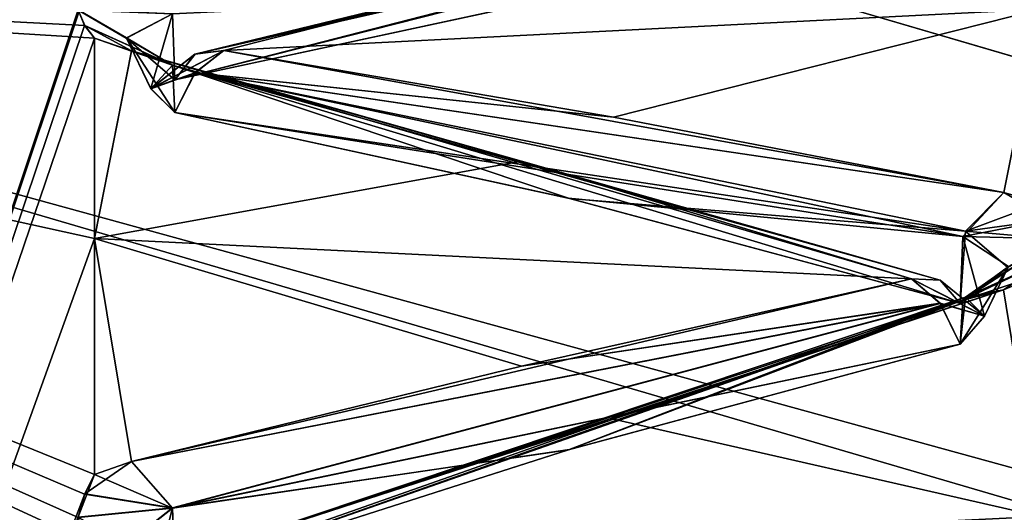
# Model space of a CAD drawing. Header units: inches. Extents: x -9.7 to 9.7, y -2.4 to 4.3.
# Tile 84 of 256: x -9.3578 to -9.2558, y 0.4503 to 0.5013. Entities that reach past the tile are written whole.
import ezdxf

# ---------------------------------------------------------------- set-up
doc = ezdxf.new("R2010")
doc.units = ezdxf.units.IN
doc.header["$LTSCALE"] = 101.851852
doc.header["$MEASUREMENT"] = 0
for name, color, linetype in [('8247', 7, 'CONTINUOUS'), ('8248', 7, 'CONTINUOUS'), ('8249', 7, 'CONTINUOUS'), ('8250', 7, 'CONTINUOUS'), ('8251', 7, 'CONTINUOUS'), ('8252', 7, 'CONTINUOUS'), ('8253', 7, 'CONTINUOUS'), ('8254', 7, 'CONTINUOUS'), ('8255', 7, 'CONTINUOUS'), ('8256', 7, 'CONTINUOUS'), ('8257', 7, 'CONTINUOUS'), ('8258', 7, 'CONTINUOUS'), ('8259', 7, 'CONTINUOUS'), ('8351', 7, 'CONTINUOUS'), ('8362', 7, 'CONTINUOUS'), ('8365', 7, 'CONTINUOUS'), ('8369', 7, 'CONTINUOUS'), ('9024', 7, 'CONTINUOUS'), ('9025', 7, 'CONTINUOUS'), ('9026', 7, 'CONTINUOUS'), ('9027', 7, 'CONTINUOUS'), ('9028', 7, 'CONTINUOUS'), ('9029', 7, 'CONTINUOUS'), ('9030', 7, 'CONTINUOUS'), ('9031', 7, 'CONTINUOUS'), ('9032', 7, 'CONTINUOUS'), ('9033', 7, 'CONTINUOUS'), ('9034', 7, 'CONTINUOUS'), ('9035', 7, 'CONTINUOUS'), ('9036', 7, 'CONTINUOUS'), ('9052', 7, 'CONTINUOUS'), ('9053', 7, 'CONTINUOUS'), ('9054', 7, 'CONTINUOUS'), ('9427', 7, 'CONTINUOUS'), ('9438', 7, 'CONTINUOUS'), ('9439', 7, 'CONTINUOUS')]:
    doc.layers.add(name, color=color, linetype=linetype)

msp = doc.modelspace()

# ---------------------------------------------------------------- linework, layer by layer
at = {"layer": '8247', "linetype": 'Continuous'}
msp.add_3dface([(-9.30079, 0.50391, 1.71831), (-9.34169, 0.49508, 1.68523), (-9.34195, 0.5019, 1.6872), (-9.30079, 0.50391, 1.71831)], dxfattribs=at)
at = {"layer": '8248', "linetype": 'Continuous'}
for points in [[(-9.25583, 0.51763, 1.74083), (-9.29624, 0.50829, 1.70909), (-9.33961, 0.49774, 1.68163), (-9.25583, 0.51763, 1.74083)], [(-9.26005, 0.51578, 1.74675), (-9.25583, 0.51763, 1.74083), (-9.33961, 0.49774, 1.68163), (-9.26005, 0.51578, 1.74675)], [(-9.30079, 0.50391, 1.71831), (-9.26005, 0.51578, 1.74675), (-9.34169, 0.49508, 1.68523), (-9.30079, 0.50391, 1.71831)], [(-9.34169, 0.49508, 1.68523), (-9.26005, 0.51578, 1.74675), (-9.33961, 0.49774, 1.68163), (-9.34169, 0.49508, 1.68523)], [(-9.29624, 0.50829, 1.70909), (-9.33663, 0.49812, 1.67762), (-9.33961, 0.49774, 1.68163), (-9.29624, 0.50829, 1.70909)]]:
    msp.add_3dface(points, dxfattribs=at)
at = {"layer": '8249', "linetype": 'Continuous'}
for points in [[(-9.34669, 0.4994, 1.67723), (-9.35171, 0.5023, 1.67643), (-9.34195, 0.5019, 1.6872), (-9.34669, 0.4994, 1.67723)], [(-9.34169, 0.49508, 1.68523), (-9.34669, 0.4994, 1.67723), (-9.34195, 0.5019, 1.6872), (-9.34169, 0.49508, 1.68523)], [(-9.34169, 0.49508, 1.68523), (-9.34419, 0.49416, 1.67865), (-9.34669, 0.4994, 1.67723), (-9.34169, 0.49508, 1.68523)]]:
    msp.add_3dface(points, dxfattribs=at)
at = {"layer": '8250', "linetype": 'Continuous'}
for points in [[(-9.33961, 0.49774, 1.68163), (-9.33663, 0.49812, 1.67762), (-9.34419, 0.49416, 1.67865), (-9.33961, 0.49774, 1.68163)], [(-9.33663, 0.49812, 1.67762), (-9.33959, 0.49581, 1.67437), (-9.34419, 0.49416, 1.67865), (-9.33663, 0.49812, 1.67762)], [(-9.34169, 0.49508, 1.68523), (-9.33961, 0.49774, 1.68163), (-9.34419, 0.49416, 1.67865), (-9.34169, 0.49508, 1.68523)], [(-9.34419, 0.49416, 1.67865), (-9.33959, 0.49581, 1.67437), (-9.34169, 0.49168, 1.67256), (-9.34419, 0.49416, 1.67865)]]:
    msp.add_3dface(points, dxfattribs=at)
at = {"layer": '8251', "linetype": 'Continuous'}
for points in [[(-9.35171, 0.5023, 1.67643), (-9.34669, 0.4994, 1.67723), (-9.34195, 0.49661, 1.66744), (-9.35171, 0.5023, 1.67643)], [(-9.35103, 0.5007, 1.67038), (-9.35171, 0.5023, 1.67643), (-9.34195, 0.49661, 1.66744), (-9.35103, 0.5007, 1.67038)], [(-9.35, 0.49938, 1.66537), (-9.35103, 0.5007, 1.67038), (-9.34619, 0.49807, 1.66144), (-9.35, 0.49938, 1.66537)], [(-9.34619, 0.49807, 1.66144), (-9.35103, 0.5007, 1.67038), (-9.34195, 0.49661, 1.66744), (-9.34619, 0.49807, 1.66144)], [(-9.34669, 0.4994, 1.67723), (-9.34419, 0.49416, 1.67865), (-9.34195, 0.49661, 1.66744), (-9.34669, 0.4994, 1.67723)], [(-9.34419, 0.49416, 1.67865), (-9.34169, 0.49168, 1.67256), (-9.34195, 0.49661, 1.66744), (-9.34419, 0.49416, 1.67865)]]:
    msp.add_3dface(points, dxfattribs=at)
at = {"layer": '8252', "linetype": 'Continuous'}
for points in [[(-9.33663, 0.49812, 1.67762), (-9.29624, 0.4912, 1.64529), (-9.33959, 0.49581, 1.67437), (-9.33663, 0.49812, 1.67762)], [(-9.26005, 0.47887, 1.60894), (-9.34169, 0.49168, 1.67256), (-9.33959, 0.49581, 1.67437), (-9.26005, 0.47887, 1.60894)], [(-9.25581, 0.48341, 1.61311), (-9.26005, 0.47887, 1.60894), (-9.33959, 0.49581, 1.67437), (-9.25581, 0.48341, 1.61311)], [(-9.29624, 0.4912, 1.64529), (-9.25581, 0.48341, 1.61311), (-9.33959, 0.49581, 1.67437), (-9.29624, 0.4912, 1.64529)], [(-9.34169, 0.49168, 1.67256), (-9.26005, 0.47887, 1.60894), (-9.30091, 0.48282, 1.6396), (-9.34169, 0.49168, 1.67256)], [(-9.26005, 0.47887, 1.60894), (-9.26031, 0.47192, 1.60742), (-9.30091, 0.48282, 1.6396), (-9.26005, 0.47887, 1.60894)]]:
    msp.add_3dface(points, dxfattribs=at)
at = {"layer": '8253', "linetype": 'Continuous'}
for points in [[(-9.26241, 0.47435, 1.60362), (-9.34619, 0.49807, 1.66144), (-9.34195, 0.49661, 1.66744), (-9.26241, 0.47435, 1.60362)], [(-9.34619, 0.49807, 1.66144), (-9.26241, 0.47435, 1.60362), (-9.30576, 0.48667, 1.63036), (-9.34619, 0.49807, 1.66144)], [(-9.26031, 0.47192, 1.60742), (-9.26241, 0.47435, 1.60362), (-9.34195, 0.49661, 1.66744), (-9.26031, 0.47192, 1.60742)], [(-9.26031, 0.47192, 1.60742), (-9.34195, 0.49661, 1.66744), (-9.30091, 0.48282, 1.6396), (-9.26031, 0.47192, 1.60742)], [(-9.34195, 0.49661, 1.66744), (-9.34169, 0.49168, 1.67256), (-9.30091, 0.48282, 1.6396), (-9.34195, 0.49661, 1.66744)], [(-9.26241, 0.47435, 1.60362), (-9.26537, 0.47446, 1.59963), (-9.30576, 0.48667, 1.63036), (-9.26241, 0.47435, 1.60362)]]:
    msp.add_3dface(points, dxfattribs=at)
at = {"layer": '8254', "linetype": 'Continuous'}
for points in [[(-9.25581, 0.48341, 1.61311), (-9.25097, 0.48063, 1.60421), (-9.26005, 0.47887, 1.60894), (-9.25581, 0.48341, 1.61311)], [(-9.252, 0.48231, 1.60912), (-9.25097, 0.48063, 1.60421), (-9.25581, 0.48341, 1.61311), (-9.252, 0.48231, 1.60912)], [(-9.25097, 0.48063, 1.60421), (-9.25029, 0.4786, 1.5983), (-9.26005, 0.47887, 1.60894), (-9.25097, 0.48063, 1.60421)], [(-9.25781, 0.4706, 1.60098), (-9.26031, 0.47192, 1.60742), (-9.26005, 0.47887, 1.60894), (-9.25781, 0.4706, 1.60098)], [(-9.25029, 0.4786, 1.5983), (-9.25531, 0.47575, 1.59924), (-9.26005, 0.47887, 1.60894), (-9.25029, 0.4786, 1.5983)], [(-9.25531, 0.47575, 1.59924), (-9.25781, 0.4706, 1.60098), (-9.26005, 0.47887, 1.60894), (-9.25531, 0.47575, 1.59924)]]:
    msp.add_3dface(points, dxfattribs=at)
at = {"layer": '8255', "linetype": 'Continuous'}
for points in [[(-9.25781, 0.4706, 1.60098), (-9.26537, 0.47446, 1.59963), (-9.26241, 0.47435, 1.60362), (-9.25781, 0.4706, 1.60098)], [(-9.25781, 0.4706, 1.60098), (-9.26239, 0.47192, 1.59651), (-9.26537, 0.47446, 1.59963), (-9.25781, 0.4706, 1.60098)], [(-9.26031, 0.47192, 1.60742), (-9.25781, 0.4706, 1.60098), (-9.26241, 0.47435, 1.60362), (-9.26031, 0.47192, 1.60742)], [(-9.25781, 0.4706, 1.60098), (-9.26031, 0.4677, 1.59499), (-9.26239, 0.47192, 1.59651), (-9.25781, 0.4706, 1.60098)]]:
    msp.add_3dface(points, dxfattribs=at)
at = {"layer": '8256', "linetype": 'Continuous'}
for points in [[(-9.25029, 0.4786, 1.5983), (-9.25096, 0.47658, 1.59229), (-9.26005, 0.47228, 1.58957), (-9.25029, 0.4786, 1.5983)], [(-9.25531, 0.47575, 1.59924), (-9.25029, 0.4786, 1.5983), (-9.26005, 0.47228, 1.58957), (-9.25531, 0.47575, 1.59924)], [(-9.25096, 0.47658, 1.59229), (-9.252, 0.47491, 1.58731), (-9.26005, 0.47228, 1.58957), (-9.25096, 0.47658, 1.59229)], [(-9.25781, 0.4706, 1.60098), (-9.25531, 0.47575, 1.59924), (-9.26031, 0.4677, 1.59499), (-9.25781, 0.4706, 1.60098)], [(-9.26031, 0.4677, 1.59499), (-9.25531, 0.47575, 1.59924), (-9.26005, 0.47228, 1.58957), (-9.26031, 0.4677, 1.59499)], [(-9.252, 0.47491, 1.58731), (-9.25583, 0.47334, 1.58346), (-9.26005, 0.47228, 1.58957), (-9.252, 0.47491, 1.58731)]]:
    msp.add_3dface(points, dxfattribs=at)
at = {"layer": '8257', "linetype": 'Continuous'}
for points in [[(-9.26537, 0.47446, 1.59963), (-9.26239, 0.47192, 1.59651), (-9.30576, 0.46544, 1.56781), (-9.26537, 0.47446, 1.59963)], [(-9.34195, 0.45074, 1.53234), (-9.34617, 0.45557, 1.53624), (-9.26239, 0.47192, 1.59651), (-9.34195, 0.45074, 1.53234)], [(-9.26239, 0.47192, 1.59651), (-9.34617, 0.45557, 1.53624), (-9.30576, 0.46544, 1.56781), (-9.26239, 0.47192, 1.59651)], [(-9.26031, 0.4677, 1.59499), (-9.34195, 0.45074, 1.53234), (-9.26239, 0.47192, 1.59651), (-9.26031, 0.4677, 1.59499)], [(-9.26031, 0.4677, 1.59499), (-9.30079, 0.4568, 1.56292), (-9.34195, 0.45074, 1.53234), (-9.26031, 0.4677, 1.59499)], [(-9.30079, 0.4568, 1.56292), (-9.34169, 0.44373, 1.53128), (-9.34195, 0.45074, 1.53234), (-9.30079, 0.4568, 1.56292)]]:
    msp.add_3dface(points, dxfattribs=at)
at = {"layer": '8258', "linetype": 'Continuous'}
for points in [[(-9.25583, 0.47334, 1.58346), (-9.29624, 0.45994, 1.55321), (-9.33961, 0.44589, 1.52736), (-9.25583, 0.47334, 1.58346)], [(-9.26005, 0.47228, 1.58957), (-9.25583, 0.47334, 1.58346), (-9.33961, 0.44589, 1.52736), (-9.26005, 0.47228, 1.58957)], [(-9.30079, 0.4568, 1.56292), (-9.26005, 0.47228, 1.58957), (-9.34169, 0.44373, 1.53128), (-9.30079, 0.4568, 1.56292)], [(-9.34169, 0.44373, 1.53128), (-9.26005, 0.47228, 1.58957), (-9.33961, 0.44589, 1.52736), (-9.34169, 0.44373, 1.53128)], [(-9.26031, 0.4677, 1.59499), (-9.26005, 0.47228, 1.58957), (-9.30079, 0.4568, 1.56292), (-9.26031, 0.4677, 1.59499)], [(-9.29624, 0.45994, 1.55321), (-9.33663, 0.44575, 1.52334), (-9.33961, 0.44589, 1.52736), (-9.29624, 0.45994, 1.55321)]]:
    msp.add_3dface(points, dxfattribs=at)
at = {"layer": '8259', "linetype": 'Continuous'}
for points in [[(-9.34617, 0.45557, 1.53624), (-9.34195, 0.45074, 1.53234), (-9.35, 0.45421, 1.53231), (-9.34617, 0.45557, 1.53624)], [(-9.35, 0.45421, 1.53231), (-9.34195, 0.45074, 1.53234), (-9.35104, 0.45218, 1.52746), (-9.35, 0.45421, 1.53231)], [(-9.34195, 0.45074, 1.53234), (-9.35171, 0.44974, 1.52161), (-9.35104, 0.45218, 1.52746), (-9.34195, 0.45074, 1.53234)], [(-9.34669, 0.44697, 1.52278), (-9.35171, 0.44974, 1.52161), (-9.34195, 0.45074, 1.53234), (-9.34669, 0.44697, 1.52278)], [(-9.34169, 0.44373, 1.53128), (-9.34669, 0.44697, 1.52278), (-9.34195, 0.45074, 1.53234), (-9.34169, 0.44373, 1.53128)]]:
    msp.add_3dface(points, dxfattribs=at)
at = {"layer": '8351', "linetype": 'Continuous'}
for points in [[(-9.48105, 0.11465, 2.93464), (-9.35103, 0.50398, 2.31739), (-9.48105, 0.50748, 2.27436), (-9.48105, 0.11465, 2.93464)], [(-9.35171, 0.44974, 1.52161), (-9.35103, 0.44736, 1.51583), (-9.48105, 0.50748, 2.27436), (-9.35171, 0.44974, 1.52161)], [(-9.35104, 0.45218, 1.52746), (-9.35171, 0.44974, 1.52161), (-9.48105, 0.50748, 2.27436), (-9.35104, 0.45218, 1.52746)], [(-9.48105, 0.50748, 2.27436), (-9.35103, 0.44736, 1.51583), (-9.48105, 0.43718, 1.50928), (-9.48105, 0.50748, 2.27436)], [(-9.35, 0.45421, 1.53231), (-9.35104, 0.45218, 1.52746), (-9.48105, 0.50748, 2.27436), (-9.35, 0.45421, 1.53231)], [(-9.35, 0.47866, 1.5982), (-9.35, 0.45421, 1.53231), (-9.48105, 0.50748, 2.27436), (-9.35, 0.47866, 1.5982)], [(-9.35171, 0.5023, 1.67643), (-9.35103, 0.5007, 1.67038), (-9.48105, 0.50748, 2.27436), (-9.35171, 0.5023, 1.67643)], [(-9.35103, 0.5007, 1.67038), (-9.35, 0.49938, 1.66537), (-9.48105, 0.50748, 2.27436), (-9.35103, 0.5007, 1.67038)], [(-9.35, 0.49938, 1.66537), (-9.35, 0.47866, 1.5982), (-9.48105, 0.50748, 2.27436), (-9.35, 0.49938, 1.66537)], [(-9.35171, 0.50234, 2.32343), (-9.35103, 0.50398, 2.31739), (-9.48105, 0.11465, 2.93464), (-9.35171, 0.50234, 2.32343)], [(-9.35104, 0.50072, 2.32956), (-9.35171, 0.50234, 2.32343), (-9.48105, 0.11465, 2.93464), (-9.35104, 0.50072, 2.32956)], [(-9.35, 0.49938, 2.33463), (-9.35104, 0.50072, 2.32956), (-9.48105, 0.11465, 2.93464), (-9.35, 0.49938, 2.33463)], [(-9.35, 0.47866, 2.4018), (-9.35, 0.49938, 2.33463), (-9.48105, 0.11465, 2.93464), (-9.35, 0.47866, 2.4018)], [(-9.35, 0.45421, 2.46769), (-9.35, 0.47866, 2.4018), (-9.48105, 0.11465, 2.93464), (-9.35, 0.45421, 2.46769)], [(-9.35103, 0.45221, 2.47248), (-9.35, 0.45421, 2.46769), (-9.48105, 0.11465, 2.93464), (-9.35103, 0.45221, 2.47248)], [(-9.35171, 0.44979, 2.47825), (-9.35103, 0.45221, 2.47248), (-9.48105, 0.11465, 2.93464), (-9.35171, 0.44979, 2.47825)]]:
    msp.add_3dface(points, dxfattribs=at)
at = {"layer": '8362', "linetype": 'Continuous'}
for points in [[(-9.44142, 0.50617, 10.56117), (-9.55244, 0.58467, 10.63967), (-6.88009, -0.19804, 15.20166), (-9.44142, 0.50617, 10.56117)], [(-9.44142, 0.50617, 10.56117), (-6.88009, -0.19804, 15.20166), (-6.76907, -0.27654, 15.12316), (-9.44142, 0.50617, 10.56117)]]:
    msp.add_3dface(points, dxfattribs=at)
at = {"layer": '8365', "linetype": 'Continuous'}
msp.add_3dface([(-9.44142, -1.99383, 13.06117), (-9.44142, 0.50617, 10.56117), (-6.76907, -0.27654, 15.12316), (-9.44142, -1.99383, 13.06117)], dxfattribs=at)
at = {"layer": '8369', "linetype": 'Continuous'}
msp.add_3dface([(-6.88009, -0.19804, 15.20166), (-9.55244, 0.58467, 10.63967), (-9.38009, -1.96581, 13.43389), (-6.88009, -0.19804, 15.20166)], dxfattribs=at)
at = {"layer": '9024', "linetype": 'Continuous'}
for points in [[(-9.35, 0.45421, 2.46769), (-9.35103, 0.45221, 2.47248), (-9.34619, 0.45556, 2.46379), (-9.35, 0.45421, 2.46769)], [(-9.34619, 0.45556, 2.46379), (-9.35103, 0.45221, 2.47248), (-9.34195, 0.45075, 2.46765), (-9.34619, 0.45556, 2.46379)], [(-9.35103, 0.45221, 2.47248), (-9.35171, 0.44979, 2.47825), (-9.34195, 0.45075, 2.46765), (-9.35103, 0.45221, 2.47248)], [(-9.35171, 0.44979, 2.47825), (-9.34669, 0.44701, 2.47712), (-9.34195, 0.45075, 2.46765), (-9.35171, 0.44979, 2.47825)], [(-9.34669, 0.44701, 2.47712), (-9.34419, 0.44198, 2.47505), (-9.34195, 0.45075, 2.46765), (-9.34669, 0.44701, 2.47712)], [(-9.34419, 0.44198, 2.47505), (-9.34169, 0.44373, 2.46872), (-9.34195, 0.45075, 2.46765), (-9.34419, 0.44198, 2.47505)]]:
    msp.add_3dface(points, dxfattribs=at)
at = {"layer": '9025', "linetype": 'Continuous'}
for points in [[(-9.25977, 0.47258, 2.41093), (-9.34169, 0.44373, 2.46872), (-9.33959, 0.4459, 2.47266), (-9.25977, 0.47258, 2.41093)], [(-9.34169, 0.44373, 2.46872), (-9.25977, 0.47258, 2.41093), (-9.30092, 0.45676, 2.43718), (-9.34169, 0.44373, 2.46872)], [(-9.25583, 0.47334, 2.41654), (-9.25977, 0.47258, 2.41093), (-9.33959, 0.4459, 2.47266), (-9.25583, 0.47334, 2.41654)], [(-9.29624, 0.45994, 2.44679), (-9.25583, 0.47334, 2.41654), (-9.33959, 0.4459, 2.47266), (-9.29624, 0.45994, 2.44679)], [(-9.25977, 0.47258, 2.41093), (-9.26031, 0.4677, 2.40501), (-9.30092, 0.45676, 2.43718), (-9.25977, 0.47258, 2.41093)], [(-9.33663, 0.44575, 2.47666), (-9.29624, 0.45994, 2.44679), (-9.33959, 0.4459, 2.47266), (-9.33663, 0.44575, 2.47666)]]:
    msp.add_3dface(points, dxfattribs=at)
at = {"layer": '9026', "linetype": 'Continuous'}
for points in [[(-9.26241, 0.47194, 2.40347), (-9.26537, 0.47446, 2.40037), (-9.30576, 0.46544, 2.43219), (-9.26241, 0.47194, 2.40347)], [(-9.26241, 0.47194, 2.40347), (-9.34619, 0.45556, 2.46379), (-9.34195, 0.45075, 2.46765), (-9.26241, 0.47194, 2.40347)], [(-9.34619, 0.45556, 2.46379), (-9.26241, 0.47194, 2.40347), (-9.30576, 0.46544, 2.43219), (-9.34619, 0.45556, 2.46379)], [(-9.26031, 0.4677, 2.40501), (-9.26241, 0.47194, 2.40347), (-9.34195, 0.45075, 2.46765), (-9.26031, 0.4677, 2.40501)], [(-9.26031, 0.4677, 2.40501), (-9.34195, 0.45075, 2.46765), (-9.30092, 0.45676, 2.43718), (-9.26031, 0.4677, 2.40501)], [(-9.34195, 0.45075, 2.46765), (-9.34169, 0.44373, 2.46872), (-9.30092, 0.45676, 2.43718), (-9.34195, 0.45075, 2.46765)]]:
    msp.add_3dface(points, dxfattribs=at)
at = {"layer": '9027', "linetype": 'Continuous'}
for points in [[(-9.25096, 0.47657, 2.40774), (-9.25029, 0.47857, 2.40178), (-9.25977, 0.47258, 2.41093), (-9.25096, 0.47657, 2.40774)], [(-9.25029, 0.47857, 2.40178), (-9.2554, 0.47563, 2.40078), (-9.25977, 0.47258, 2.41093), (-9.25029, 0.47857, 2.40178)], [(-9.25583, 0.47334, 2.41654), (-9.25096, 0.47657, 2.40774), (-9.25977, 0.47258, 2.41093), (-9.25583, 0.47334, 2.41654)], [(-9.252, 0.47491, 2.41269), (-9.25096, 0.47657, 2.40774), (-9.25583, 0.47334, 2.41654), (-9.252, 0.47491, 2.41269)], [(-9.2554, 0.47563, 2.40078), (-9.25781, 0.47059, 2.39906), (-9.25977, 0.47258, 2.41093), (-9.2554, 0.47563, 2.40078)], [(-9.25781, 0.47059, 2.39906), (-9.26031, 0.4677, 2.40501), (-9.25977, 0.47258, 2.41093), (-9.25781, 0.47059, 2.39906)]]:
    msp.add_3dface(points, dxfattribs=at)
at = {"layer": '9028', "linetype": 'Continuous'}
for points in [[(-9.25781, 0.47059, 2.39906), (-9.26031, 0.47192, 2.39258), (-9.26537, 0.47446, 2.40037), (-9.25781, 0.47059, 2.39906)], [(-9.25781, 0.47059, 2.39906), (-9.26537, 0.47446, 2.40037), (-9.26241, 0.47194, 2.40347), (-9.25781, 0.47059, 2.39906)], [(-9.26031, 0.47192, 2.39258), (-9.26239, 0.47434, 2.39635), (-9.26537, 0.47446, 2.40037), (-9.26031, 0.47192, 2.39258)], [(-9.26031, 0.4677, 2.40501), (-9.25781, 0.47059, 2.39906), (-9.26241, 0.47194, 2.40347), (-9.26031, 0.4677, 2.40501)]]:
    msp.add_3dface(points, dxfattribs=at)
at = {"layer": '9029', "linetype": 'Continuous'}
for points in [[(-9.252, 0.48231, 2.39088), (-9.25581, 0.48341, 2.38689), (-9.25977, 0.47941, 2.39085), (-9.252, 0.48231, 2.39088)], [(-9.25096, 0.48062, 2.39582), (-9.252, 0.48231, 2.39088), (-9.25977, 0.47941, 2.39085), (-9.25096, 0.48062, 2.39582)], [(-9.25029, 0.47857, 2.40178), (-9.25096, 0.48062, 2.39582), (-9.25977, 0.47941, 2.39085), (-9.25029, 0.47857, 2.40178)], [(-9.25977, 0.47941, 2.39085), (-9.26031, 0.47192, 2.39258), (-9.2554, 0.47563, 2.40078), (-9.25977, 0.47941, 2.39085)], [(-9.25029, 0.47857, 2.40178), (-9.25977, 0.47941, 2.39085), (-9.2554, 0.47563, 2.40078), (-9.25029, 0.47857, 2.40178)], [(-9.25781, 0.47059, 2.39906), (-9.2554, 0.47563, 2.40078), (-9.26031, 0.47192, 2.39258), (-9.25781, 0.47059, 2.39906)]]:
    msp.add_3dface(points, dxfattribs=at)
at = {"layer": '9030', "linetype": 'Continuous'}
for points in [[(-9.34195, 0.4966, 2.33255), (-9.34617, 0.49806, 2.33858), (-9.26239, 0.47434, 2.39635), (-9.34195, 0.4966, 2.33255)], [(-9.26239, 0.47434, 2.39635), (-9.34617, 0.49806, 2.33858), (-9.30576, 0.48667, 2.36964), (-9.26239, 0.47434, 2.39635)], [(-9.26031, 0.47192, 2.39258), (-9.30079, 0.48279, 2.3605), (-9.34195, 0.4966, 2.33255), (-9.26031, 0.47192, 2.39258)], [(-9.26031, 0.47192, 2.39258), (-9.34195, 0.4966, 2.33255), (-9.26239, 0.47434, 2.39635), (-9.26031, 0.47192, 2.39258)], [(-9.30079, 0.48279, 2.3605), (-9.34169, 0.49168, 2.32744), (-9.34195, 0.4966, 2.33255), (-9.30079, 0.48279, 2.3605)], [(-9.26537, 0.47446, 2.40037), (-9.26239, 0.47434, 2.39635), (-9.30576, 0.48667, 2.36964), (-9.26537, 0.47446, 2.40037)]]:
    msp.add_3dface(points, dxfattribs=at)
at = {"layer": '9031', "linetype": 'Continuous'}
for points in [[(-9.29624, 0.4912, 2.35471), (-9.33663, 0.49812, 2.32238), (-9.33961, 0.49579, 2.32565), (-9.29624, 0.4912, 2.35471)], [(-9.34169, 0.49168, 2.32744), (-9.25977, 0.47941, 2.39085), (-9.33961, 0.49579, 2.32565), (-9.34169, 0.49168, 2.32744)], [(-9.25581, 0.48341, 2.38689), (-9.29624, 0.4912, 2.35471), (-9.33961, 0.49579, 2.32565), (-9.25581, 0.48341, 2.38689)], [(-9.25977, 0.47941, 2.39085), (-9.25581, 0.48341, 2.38689), (-9.33961, 0.49579, 2.32565), (-9.25977, 0.47941, 2.39085)], [(-9.30079, 0.48279, 2.3605), (-9.25977, 0.47941, 2.39085), (-9.34169, 0.49168, 2.32744), (-9.30079, 0.48279, 2.3605)], [(-9.26031, 0.47192, 2.39258), (-9.25977, 0.47941, 2.39085), (-9.30079, 0.48279, 2.3605), (-9.26031, 0.47192, 2.39258)]]:
    msp.add_3dface(points, dxfattribs=at)
at = {"layer": '9032', "linetype": 'Continuous'}
for points in [[(-9.34669, 0.49943, 2.32267), (-9.35171, 0.50234, 2.32343), (-9.34195, 0.4966, 2.33255), (-9.34669, 0.49943, 2.32267)], [(-9.34195, 0.4966, 2.33255), (-9.35171, 0.50234, 2.32343), (-9.35104, 0.50072, 2.32956), (-9.34195, 0.4966, 2.33255)], [(-9.35, 0.49938, 2.33463), (-9.34195, 0.4966, 2.33255), (-9.35104, 0.50072, 2.32956), (-9.35, 0.49938, 2.33463)], [(-9.34617, 0.49806, 2.33858), (-9.34195, 0.4966, 2.33255), (-9.35, 0.49938, 2.33463), (-9.34617, 0.49806, 2.33858)], [(-9.34169, 0.49168, 2.32744), (-9.34419, 0.49418, 2.32128), (-9.34669, 0.49943, 2.32267), (-9.34169, 0.49168, 2.32744)], [(-9.34169, 0.49168, 2.32744), (-9.34669, 0.49943, 2.32267), (-9.34195, 0.4966, 2.33255), (-9.34169, 0.49168, 2.32744)]]:
    msp.add_3dface(points, dxfattribs=at)
at = {"layer": '9033', "linetype": 'Continuous'}
for points in [[(-9.33961, 0.49579, 2.32565), (-9.33663, 0.49812, 2.32238), (-9.34419, 0.49418, 2.32128), (-9.33961, 0.49579, 2.32565)], [(-9.33663, 0.49812, 2.32238), (-9.33959, 0.49775, 2.3184), (-9.34419, 0.49418, 2.32128), (-9.33663, 0.49812, 2.32238)], [(-9.34419, 0.49418, 2.32128), (-9.33959, 0.49775, 2.3184), (-9.34169, 0.49508, 2.31477), (-9.34419, 0.49418, 2.32128)], [(-9.34169, 0.49168, 2.32744), (-9.33961, 0.49579, 2.32565), (-9.34419, 0.49418, 2.32128), (-9.34169, 0.49168, 2.32744)]]:
    msp.add_3dface(points, dxfattribs=at)
at = {"layer": '9034', "linetype": 'Continuous'}
for points in [[(-9.35171, 0.50234, 2.32343), (-9.34669, 0.49943, 2.32267), (-9.34195, 0.50191, 2.3128), (-9.35171, 0.50234, 2.32343)], [(-9.34669, 0.49943, 2.32267), (-9.34419, 0.49418, 2.32128), (-9.34195, 0.50191, 2.3128), (-9.34669, 0.49943, 2.32267)], [(-9.34419, 0.49418, 2.32128), (-9.34169, 0.49508, 2.31477), (-9.34195, 0.50191, 2.3128), (-9.34419, 0.49418, 2.32128)]]:
    msp.add_3dface(points, dxfattribs=at)
at = {"layer": '9035', "linetype": 'Continuous'}
for points in [[(-9.25583, 0.51763, 2.25917), (-9.25977, 0.51614, 2.25371), (-9.33959, 0.49775, 2.3184), (-9.25583, 0.51763, 2.25917)], [(-9.29624, 0.50829, 2.29091), (-9.25583, 0.51763, 2.25917), (-9.33959, 0.49775, 2.3184), (-9.29624, 0.50829, 2.29091)], [(-9.25977, 0.51614, 2.25371), (-9.34169, 0.49508, 2.31477), (-9.33959, 0.49775, 2.3184), (-9.25977, 0.51614, 2.25371)], [(-9.34169, 0.49508, 2.31477), (-9.25977, 0.51614, 2.25371), (-9.30092, 0.50389, 2.2818), (-9.34169, 0.49508, 2.31477)], [(-9.33663, 0.49812, 2.32238), (-9.29624, 0.50829, 2.29091), (-9.33959, 0.49775, 2.3184), (-9.33663, 0.49812, 2.32238)]]:
    msp.add_3dface(points, dxfattribs=at)
at = {"layer": '9036', "linetype": 'Continuous'}
msp.add_3dface([(-9.34195, 0.50191, 2.3128), (-9.34169, 0.49508, 2.31477), (-9.30092, 0.50389, 2.2818), (-9.34195, 0.50191, 2.3128)], dxfattribs=at)
at = {"layer": '9052', "linetype": 'Continuous'}
for points in [[(-9.33663, 0.49812, 2.32238), (-9.252, 0.50241, 2.32352), (-9.29624, 0.50829, 2.29091), (-9.33663, 0.49812, 2.32238)], [(-9.29624, 0.4912, 2.35471), (-9.252, 0.50241, 2.32352), (-9.33663, 0.49812, 2.32238), (-9.29624, 0.4912, 2.35471)], [(-9.25581, 0.48341, 2.38689), (-9.252, 0.50241, 2.32352), (-9.29624, 0.4912, 2.35471), (-9.25581, 0.48341, 2.38689)], [(-9.252, 0.48231, 2.39088), (-9.252, 0.50241, 2.32352), (-9.25581, 0.48341, 2.38689), (-9.252, 0.48231, 2.39088)]]:
    msp.add_3dface(points, dxfattribs=at)
at = {"layer": '9053', "linetype": 'Continuous'}
for points in [[(-9.34617, 0.49806, 2.33858), (-9.35, 0.49938, 2.33463), (-9.35, 0.47866, 2.4018), (-9.34617, 0.49806, 2.33858)], [(-9.30576, 0.48667, 2.36964), (-9.34617, 0.49806, 2.33858), (-9.35, 0.47866, 2.4018), (-9.30576, 0.48667, 2.36964)], [(-9.26537, 0.47446, 2.40037), (-9.30576, 0.48667, 2.36964), (-9.35, 0.47866, 2.4018), (-9.26537, 0.47446, 2.40037)], [(-9.34619, 0.45556, 2.46379), (-9.26537, 0.47446, 2.40037), (-9.35, 0.47866, 2.4018), (-9.34619, 0.45556, 2.46379)], [(-9.35, 0.45421, 2.46769), (-9.34619, 0.45556, 2.46379), (-9.35, 0.47866, 2.4018), (-9.35, 0.45421, 2.46769)], [(-9.26537, 0.47446, 2.40037), (-9.34619, 0.45556, 2.46379), (-9.30576, 0.46544, 2.43219), (-9.26537, 0.47446, 2.40037)]]:
    msp.add_3dface(points, dxfattribs=at)
at = {"layer": '9054', "linetype": 'Continuous'}
for points in [[(-9.252, 0.44985, 2.47835), (-9.252, 0.47491, 2.41269), (-9.25583, 0.47334, 2.41654), (-9.252, 0.44985, 2.47835)], [(-9.252, 0.44985, 2.47835), (-9.25583, 0.47334, 2.41654), (-9.29624, 0.45994, 2.44679), (-9.252, 0.44985, 2.47835)], [(-9.33663, 0.44575, 2.47666), (-9.252, 0.44985, 2.47835), (-9.29624, 0.45994, 2.44679), (-9.33663, 0.44575, 2.47666)]]:
    msp.add_3dface(points, dxfattribs=at)
at = {"layer": '9427', "linetype": 'Continuous'}
for points in [[(-9.35, 0.49938, 1.66537), (-9.34619, 0.49807, 1.66144), (-9.35, 0.47866, 1.5982), (-9.35, 0.49938, 1.66537)], [(-9.34619, 0.49807, 1.66144), (-9.26537, 0.47446, 1.59963), (-9.35, 0.47866, 1.5982), (-9.34619, 0.49807, 1.66144)], [(-9.26537, 0.47446, 1.59963), (-9.34619, 0.49807, 1.66144), (-9.30576, 0.48667, 1.63036), (-9.26537, 0.47446, 1.59963)], [(-9.30576, 0.46544, 1.56781), (-9.34617, 0.45557, 1.53624), (-9.35, 0.47866, 1.5982), (-9.30576, 0.46544, 1.56781)], [(-9.34617, 0.45557, 1.53624), (-9.35, 0.45421, 1.53231), (-9.35, 0.47866, 1.5982), (-9.34617, 0.45557, 1.53624)], [(-9.26537, 0.47446, 1.59963), (-9.30576, 0.46544, 1.56781), (-9.35, 0.47866, 1.5982), (-9.26537, 0.47446, 1.59963)]]:
    msp.add_3dface(points, dxfattribs=at)
at = {"layer": '9438', "linetype": 'Continuous'}
for points in [[(-9.252, 0.47491, 1.58731), (-9.252, 0.44985, 1.52165), (-9.25583, 0.47334, 1.58346), (-9.252, 0.47491, 1.58731)], [(-9.25583, 0.47334, 1.58346), (-9.252, 0.44985, 1.52165), (-9.29624, 0.45994, 1.55321), (-9.25583, 0.47334, 1.58346)], [(-9.29624, 0.45994, 1.55321), (-9.252, 0.44985, 1.52165), (-9.33663, 0.44575, 1.52334), (-9.29624, 0.45994, 1.55321)]]:
    msp.add_3dface(points, dxfattribs=at)
at = {"layer": '9439', "linetype": 'Continuous'}
for points in [[(-9.29624, 0.50829, 1.70909), (-9.252, 0.50241, 1.67648), (-9.33663, 0.49812, 1.67762), (-9.29624, 0.50829, 1.70909)], [(-9.252, 0.50241, 1.67648), (-9.25581, 0.48341, 1.61311), (-9.33663, 0.49812, 1.67762), (-9.252, 0.50241, 1.67648)], [(-9.252, 0.50241, 1.67648), (-9.252, 0.48231, 1.60912), (-9.25581, 0.48341, 1.61311), (-9.252, 0.50241, 1.67648)], [(-9.33663, 0.49812, 1.67762), (-9.25581, 0.48341, 1.61311), (-9.29624, 0.4912, 1.64529), (-9.33663, 0.49812, 1.67762)]]:
    msp.add_3dface(points, dxfattribs=at)

doc.saveas('drawing.dxf')
